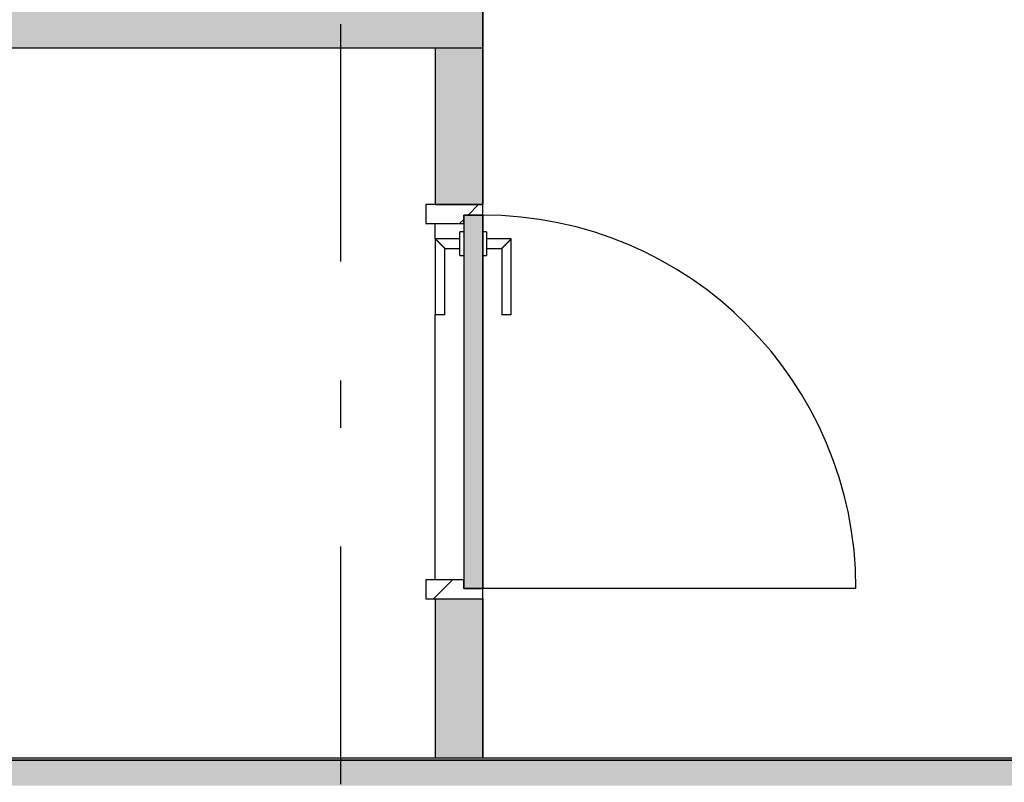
# Model space of a CAD drawing. Extents: x 2 to 87, y -108 to 11.
# Tile 147 of 256: x 32.45 to 34.53, y -47.4 to -45.8. Entities that reach past the tile are written whole.
import ezdxf

# ---------------------------------------------------------------- set-up
doc = ezdxf.new("R2010")
doc.units = 0
doc.header["$MEASUREMENT"] = 0
doc.linetypes.add('DASHDOT', pattern=[1, 0.5, -0.25, 0, -0.25])
for name, color, linetype in [('13', 7, 'CONTINUOUS'), ('16', 7, 'CONTINUOUS'), ('25', 7, 'CONTINUOUS'), ('30', 7, 'CONTINUOUS'), ('5', 7, 'CONTINUOUS'), ('6', 7, 'CONTINUOUS'), ('8', 7, 'CONTINUOUS')]:
    doc.layers.add(name, color=color, linetype=linetype)

# ---------------------------------------------------------------- blocks, each defined once
blk = doc.blocks.new('*N236')
at = {"layer": '8', "color": 62, "linetype": 'Continuous'}
for p, q in [((0.05, 0.745), (0.01, 0.745)), ((0.01, 0.745), (0.01, 0.1901)), ((0.05, 0.745), (0.05, -0.041)), ((0.01, 0.1901), (0.01, -0.041)), ((0.05, -0.041), (0.01, -0.041))]:
    blk.add_line(p, q, dxfattribs=at)
for points in [[(0.05, 0.745), (0.01, 0.745), (0.01, -0.041)], [(0.05, 0.745), (0.05, -0.041), (0.01, -0.041)], [(0.01, 0.745), (0.01, 0.745), (0.01, 0.1901)], [(0.05, 0.745), (0.05, 0.745), (0.05, -0.041)], [(0.01, 0.1901), (0.01, 0.1901), (0.01, -0.041)]]:
    blk.add_solid(points, dxfattribs=at)

msp = doc.modelspace()

# ---------------------------------------------------------------- linework, layer by layer
at = {"layer": '13', "color": 62, "linetype": 'Continuous'}
for p, q in [((31.9276, -47.3525), (33.3276, -47.3525)), ((33.4276, -47.3525), (37.7726, -47.3525))]:
    msp.add_line(p, q, dxfattribs=at)
at = {"layer": '16', "color": 62, "linetype": 'Continuous'}
msp.add_line((34.2136, -46.9955), (33.4276, -46.9955), dxfattribs=at)
msp.add_arc((33.4276, -46.9955), 0.786, 360, 90, dxfattribs=at)
at = {"layer": '25', "color": 62, "linetype": 'Continuous'}
for p, q in [((33.4276, -45.7575), (33.4276, -45.8575)), ((30.3276, -45.8575), (32.9684, -45.8575)), ((32.9684, -45.8575), (33.3276, -45.8575)), ((33.3276, -45.8575), (33.4276, -45.8575)), ((33.3276, -45.8575), (33.4276, -45.8575)), ((33.3276, -45.8575), (33.3276, -46.1875)), ((33.4276, -45.8575), (33.4276, -46.1875)), ((33.3276, -46.1875), (33.3876, -46.1875)), ((33.3876, -46.1875), (33.4276, -46.1875)), ((33.3276, -47.0175), (33.4276, -47.0175)), ((33.3276, -47.0175), (33.3276, -47.3525)), ((33.4276, -47.0175), (33.4276, -47.3525)), ((25.9276, -47.3575), (38.7026, -47.3575)), ((33.3276, -47.3525), (33.3876, -47.3525)), ((33.3876, -47.3525), (33.4276, -47.3525))]:
    msp.add_line(p, q, dxfattribs=at)
for points in [[(30.3276, -45.7575), (30.3276, -45.8575), (33.4276, -45.8575)], [(30.3276, -45.7575), (33.4276, -45.7575), (33.4276, -45.8575)], [(30.3276, -45.8575), (30.3276, -45.8575), (32.9684, -45.8575)], [(32.9684, -45.8575), (32.9684, -45.8575), (33.3276, -45.8575)], [(33.3276, -45.8575), (33.3276, -45.8575), (33.4276, -45.8575)], [(33.3276, -45.8575), (33.3276, -45.8575), (33.4276, -45.8575)], [(33.3276, -45.8575), (33.3276, -46.1875), (33.4276, -46.1875)], [(33.3276, -45.8575), (33.4276, -45.8575), (33.4276, -46.1875)], [(33.3276, -46.1875), (33.3276, -46.1875), (33.3876, -46.1875)], [(33.3876, -46.1875), (33.3876, -46.1875), (33.4276, -46.1875)], [(33.3276, -47.0175), (33.3276, -47.0175), (33.4276, -47.0175)], [(33.3276, -47.0175), (33.3276, -47.3525), (33.4276, -47.3525)], [(33.3276, -47.0175), (33.4276, -47.0175), (33.4276, -47.3525)], [(25.9276, -47.3575), (25.9276, -47.3575), (38.7026, -47.3575)], [(25.9276, -47.3575), (25.9276, -47.3797), (38.7026, -47.3797)], [(25.9276, -47.3575), (38.7026, -47.3575), (38.7026, -47.3797)], [(33.3276, -47.3525), (33.3276, -47.3525), (33.3876, -47.3525)], [(33.3876, -47.3525), (33.3876, -47.3525), (33.4276, -47.3525)], [(25.9276, -47.3797), (25.9276, -47.3917), (38.7026, -47.3917)], [(25.9276, -47.3797), (38.7026, -47.3797), (38.7026, -47.3917)], [(25.9276, -47.3917), (25.9276, -47.4005), (38.7026, -47.4005)], [(25.9276, -47.3917), (38.7026, -47.3917), (38.7026, -47.4005)], [(25.9276, -47.4005), (25.9276, -47.4006), (38.7026, -47.4006)], [(25.9276, -47.4005), (38.7026, -47.4005), (38.7026, -47.4006)], [(25.9276, -47.4006), (25.9276, -47.4037), (38.7026, -47.4037)], [(25.9276, -47.4006), (38.7026, -47.4006), (38.7026, -47.4037)], [(25.9276, -47.4037), (25.9276, -47.4112), (38.7026, -47.4112)], [(25.9276, -47.4037), (38.7026, -47.4037), (38.7026, -47.4112)]]:
    msp.add_solid(points, dxfattribs=at)
at = {"layer": '30', "color": 62, "linetype": 'Continuous'}
for p, q in [((33.3076, -46.1875), (33.3076, -46.2275)), ((33.4276, -46.1875), (33.3076, -46.1875)), ((33.4276, -46.2095), (33.4276, -46.1875)), ((33.3076, -46.2275), (33.3876, -46.2275)), ((33.3876, -46.2275), (33.3876, -46.2095)), ((33.3876, -46.2095), (33.4276, -46.2095)), ((33.3076, -46.9775), (33.3076, -47.0175)), ((33.3876, -46.9775), (33.3076, -46.9775)), ((33.3876, -46.9955), (33.3876, -46.9775)), ((33.4276, -46.9955), (33.3876, -46.9955)), ((33.4276, -47.0175), (33.4276, -46.9955)), ((33.3076, -47.0175), (33.4276, -47.0175))]:
    msp.add_line(p, q, dxfattribs=at)
at = {"layer": '5', "color": 7, "linetype": 'DASHDOT'}
msp.add_line((33.1276, -7.3075), (33.1276, -96.5075), dxfattribs=at)
at = {"layer": '6', "color": 62, "linetype": 'Continuous'}
for p, q in [((33.4276, -46.1875), (33.4276, -45.7575)), ((31.9276, -45.8575), (33.3276, -45.8575)), ((33.3276, -45.8575), (33.3276, -46.1875)), ((33.3276, -46.2595), (33.3276, -46.2275)), ((33.3276, -46.9775), (33.3276, -46.4195)), ((33.3276, -47.0175), (33.3276, -47.3525)), ((33.4276, -47.3525), (33.4276, -47.0175)), ((37.7776, -47.3575), (31.9276, -47.3575)), ((33.3276, -47.3525), (33.4276, -47.3525))]:
    msp.add_line(p, q, dxfattribs=at)
at = {"layer": '8', "color": 62, "linetype": 'Continuous'}
for p, q in [((33.3967, -46.2095), (33.4187, -46.1875)), ((33.3787, -46.2275), (33.3876, -46.2186)), ((33.4276, -46.2095), (33.3876, -46.2095)), ((33.3876, -46.2095), (33.3876, -46.9955)), ((33.4276, -46.9955), (33.4276, -46.2095)), ((33.3876, -46.2445), (33.3796, -46.2445)), ((33.3796, -46.2945), (33.3796, -46.2445)), ((33.4356, -46.2445), (33.4276, -46.2445)), ((33.4356, -46.2445), (33.4356, -46.2945)), ((33.3796, -46.2595), (33.3276, -46.2595)), ((33.3276, -46.2595), (33.3276, -46.4195)), ((33.4876, -46.2595), (33.4356, -46.2595)), ((33.4876, -46.4195), (33.4876, -46.2595)), ((33.3476, -46.2795), (33.3796, -46.2795)), ((33.3476, -46.4195), (33.3476, -46.2795)), ((33.4356, -46.2795), (33.4676, -46.2795)), ((33.4676, -46.2795), (33.4676, -46.4195)), ((33.3796, -46.2945), (33.3876, -46.2945)), ((33.4276, -46.2945), (33.4356, -46.2945)), ((33.3476, -46.4195), (33.3276, -46.4195)), ((33.4876, -46.4195), (33.4676, -46.4195)), ((33.324, -47.0175), (33.364, -46.9775)), ((33.3876, -46.9955), (33.4276, -46.9955))]:
    msp.add_line(p, q, dxfattribs=at)
for points in [[(33.3276, -46.2595), (33.3277, -46.2595), (33.3277, -46.2596), (33.3277, -46.2596), (33.3277, -46.2596), (33.3277, -46.2596), (33.3277, -46.2596), (33.3277, -46.2596), (33.3277, -46.2596), (33.3277, -46.2596), (33.3277, -46.2596), (33.3277, -46.2596), (33.3277, -46.2596), (33.3277, -46.2596), (33.3277, -46.2596), (33.3277, -46.2596), (33.3277, -46.2596), (33.3277, -46.2596), (33.3277, -46.2596), (33.3277, -46.2596), (33.3277, -46.2596), (33.3277, -46.2596), (33.3277, -46.2596), (33.3277, -46.2596), (33.3277, -46.2596), (33.3277, -46.2596), (33.3277, -46.2596), (33.3277, -46.2596), (33.3277, -46.2596), (33.3278, -46.2597), (33.3278, -46.2597), (33.3278, -46.2597), (33.3278, -46.2597), (33.3278, -46.2597), (33.3278, -46.2597), (33.3278, -46.2597), (33.3278, -46.2597), (33.3278, -46.2597), (33.3278, -46.2597), (33.3278, -46.2597), (33.3278, -46.2597), (33.3278, -46.2597), (33.3278, -46.2597), (33.3278, -46.2597), (33.3278, -46.2597), (33.3278, -46.2597), (33.3278, -46.2597), (33.3278, -46.2597), (33.3279, -46.2598), (33.3279, -46.2598), (33.3279, -46.2598), (33.3279, -46.2598), (33.3279, -46.2598), (33.3279, -46.2598), (33.3279, -46.2598), (33.3279, -46.2598), (33.3279, -46.2598), (33.3279, -46.2598), (33.3279, -46.2598), (33.3279, -46.2598), (33.3279, -46.2598), (33.3279, -46.2598), (33.3279, -46.2598), (33.328, -46.2599), (33.3281, -46.26), (33.3281, -46.26), (33.3281, -46.26), (33.3281, -46.26), (33.3281, -46.26), (33.3281, -46.26), (33.3281, -46.26), (33.3281, -46.26), (33.3281, -46.26), (33.3281, -46.26), (33.3281, -46.26), (33.3281, -46.26), (33.3282, -46.2601), (33.3282, -46.2601), (33.3282, -46.2601), (33.3282, -46.2601), (33.3282, -46.2601), (33.3282, -46.2601), (33.3282, -46.2601), (33.3282, -46.2601), (33.3282, -46.2601), (33.3282, -46.2601), (33.3283, -46.2602), (33.3283, -46.2602), (33.3283, -46.2602), (33.3283, -46.2602), (33.3283, -46.2602), (33.3283, -46.2602), (33.3283, -46.2602), (33.3283, -46.2602), (33.3283, -46.2602), (33.3283, -46.2602), (33.3284, -46.2603), (33.3284, -46.2603), (33.3284, -46.2603), (33.3284, -46.2603), (33.3284, -46.2603), (33.3284, -46.2603), (33.3284, -46.2603), (33.3284, -46.2603), (33.3284, -46.2603), (33.3284, -46.2603), (33.3285, -46.2604), (33.3285, -46.2604), (33.3285, -46.2604), (33.3285, -46.2604), (33.3285, -46.2604), (33.3285, -46.2604), (33.3285, -46.2604), (33.3285, -46.2604), (33.3286, -46.2605), (33.3286, -46.2605), (33.3286, -46.2605), (33.3286, -46.2605), (33.3286, -46.2605), (33.3286, -46.2605), (33.3286, -46.2605), (33.3286, -46.2605), (33.3286, -46.2605), (33.3287, -46.2606), (33.3287, -46.2606), (33.3287, -46.2606), (33.3287, -46.2606), (33.3287, -46.2606), (33.3287, -46.2606), (33.3287, -46.2606), (33.3287, -46.2606), (33.3288, -46.2607), (33.3288, -46.2607), (33.3288, -46.2607), (33.3288, -46.2607), (33.3288, -46.2607), (33.3288, -46.2607), (33.3288, -46.2607), (33.3288, -46.2607), (33.3289, -46.2608), (33.3289, -46.2608), (33.3289, -46.2608), (33.3289, -46.2608), (33.3289, -46.2608), (33.3289, -46.2608), (33.3289, -46.2608), (33.329, -46.2609), (33.329, -46.2609), (33.329, -46.2609), (33.329, -46.2609), (33.329, -46.2609), (33.329, -46.2609), (33.329, -46.2609), (33.3291, -46.261), (33.3292, -46.2611), (33.3292, -46.2611), (33.3292, -46.2611), (33.3292, -46.2611), (33.3292, -46.2611), (33.3292, -46.2611), (33.3292, -46.2611), (33.3293, -46.2612), (33.3293, -46.2612), (33.3293, -46.2612), (33.3293, -46.2612), (33.3293, -46.2612), (33.3293, -46.2612), (33.3293, -46.2612), (33.3294, -46.2613), (33.3294, -46.2613), (33.3294, -46.2613), (33.3294, -46.2613), (33.3294, -46.2613), (33.3294, -46.2613), (33.3295, -46.2614), (33.3295, -46.2614), (33.3295, -46.2614), (33.3295, -46.2614), (33.3295, -46.2614), (33.3295, -46.2614), (33.3296, -46.2615), (33.3296, -46.2615), (33.3296, -46.2615), (33.3296, -46.2615), (33.3296, -46.2615), (33.3296, -46.2615), (33.3297, -46.2616), (33.3297, -46.2616), (33.3297, -46.2616), (33.3297, -46.2616), (33.3297, -46.2616), (33.3297, -46.2616), (33.3298, -46.2617), (33.3298, -46.2617), (33.3298, -46.2617), (33.3298, -46.2617), (33.3298, -46.2617), (33.3298, -46.2617), (33.3299, -46.2618), (33.3299, -46.2618), (33.3299, -46.2618), (33.3299, -46.2618), (33.3299, -46.2618), (33.3299, -46.2618), (33.33, -46.2619), (33.33, -46.2619), (33.33, -46.2619), (33.33, -46.2619), (33.33, -46.2619), (33.3301, -46.262), (33.3301, -46.262), (33.3301, -46.262), (33.3301, -46.262), (33.3301, -46.262), (33.3301, -46.262), (33.3302, -46.2621), (33.3302, -46.2621), (33.3302, -46.2621), (33.3302, -46.2621), (33.3302, -46.2621), (33.3303, -46.2622), (33.3303, -46.2622), (33.3303, -46.2622), (33.3303, -46.2622), (33.3303, -46.2622), (33.3303, -46.2622), (33.3304, -46.2623), (33.3304, -46.2623), (33.3304, -46.2623), (33.3304, -46.2623), (33.3304, -46.2623), (33.3305, -46.2624), (33.3305, -46.2624), (33.3305, -46.2624), (33.3305, -46.2624), (33.3305, -46.2624), (33.3306, -46.2625), (33.3306, -46.2625), (33.3306, -46.2625), (33.3306, -46.2625), (33.3306, -46.2625), (33.3307, -46.2626), (33.3307, -46.2626), (33.3307, -46.2626), (33.3307, -46.2626), (33.3307, -46.2626), (33.3307, -46.2626), (33.3308, -46.2627), (33.3309, -46.2628), (33.3309, -46.2628), (33.3309, -46.2628), (33.3309, -46.2628), (33.331, -46.2629), (33.331, -46.2629), (33.331, -46.2629), (33.331, -46.2629), (33.331, -46.2629), (33.3311, -46.263), (33.3311, -46.263), (33.3311, -46.263), (33.3311, -46.263), (33.3311, -46.263), (33.3312, -46.2631), (33.3312, -46.2631), (33.3312, -46.2631), (33.3312, -46.2631), (33.3312, -46.2631), (33.3313, -46.2632), (33.3313, -46.2632), (33.3313, -46.2632), (33.3313, -46.2632), (33.3313, -46.2632), (33.3314, -46.2633), (33.3314, -46.2633), (33.3314, -46.2633), (33.3314, -46.2633), (33.3315, -46.2634), (33.3315, -46.2634), (33.3315, -46.2634), (33.3315, -46.2634), (33.3315, -46.2634), (33.3316, -46.2635), (33.3316, -46.2635), (33.3316, -46.2635), (33.3316, -46.2635), (33.3317, -46.2636), (33.3317, -46.2636), (33.3317, -46.2636), (33.3317, -46.2636), (33.3317, -46.2636), (33.3318, -46.2637), (33.3318, -46.2637), (33.3318, -46.2637), (33.3318, -46.2637), (33.3318, -46.2637), (33.3319, -46.2638), (33.3319, -46.2638), (33.3319, -46.2638), (33.3319, -46.2638), (33.332, -46.2639), (33.332, -46.2639), (33.332, -46.2639), (33.332, -46.2639), (33.3321, -46.264), (33.3321, -46.264), (33.3321, -46.264), (33.3321, -46.264), (33.3321, -46.264), (33.3322, -46.2641), (33.3322, -46.2641), (33.3322, -46.2641), (33.3322, -46.2641), (33.3323, -46.2642), (33.3323, -46.2642), (33.3323, -46.2642), (33.3323, -46.2642), (33.3324, -46.2643), (33.3324, -46.2643), (33.3324, -46.2643), (33.3324, -46.2643), (33.3324, -46.2643), (33.3325, -46.2644), (33.3325, -46.2644), (33.3325, -46.2644), (33.3325, -46.2644), (33.3326, -46.2645), (33.3326, -46.2645), (33.3326, -46.2645), (33.3326, -46.2645), (33.3327, -46.2646), (33.3327, -46.2646), (33.3327, -46.2646), (33.3327, -46.2646), (33.3327, -46.2647), (33.3328, -46.2647), (33.3328, -46.2647), (33.3328, -46.2647), (33.3328, -46.2647), (33.3329, -46.2648), (33.3329, -46.2648), (33.3329, -46.2648), (33.3329, -46.2648), (33.333, -46.2649), (33.3331, -46.265), (33.3331, -46.265), (33.3331, -46.265), (33.3331, -46.265), (33.3332, -46.2651), (33.3332, -46.2651), (33.3332, -46.2651), (33.3332, -46.2651), (33.3333, -46.2652), (33.3333, -46.2652), (33.3333, -46.2652), (33.3333, -46.2652), (33.3334, -46.2653), (33.3334, -46.2653), (33.3334, -46.2653), (33.3334, -46.2653), (33.3335, -46.2654), (33.3335, -46.2654), (33.3335, -46.2654), (33.3335, -46.2654), (33.3336, -46.2655), (33.3336, -46.2655), (33.3336, -46.2655), (33.3336, -46.2655), (33.3337, -46.2656), (33.3337, -46.2656), (33.3337, -46.2656), (33.3337, -46.2656), (33.3338, -46.2657), (33.3338, -46.2657), (33.3338, -46.2657), (33.3338, -46.2657), (33.3339, -46.2658), (33.3339, -46.2658), (33.3339, -46.2658), (33.3339, -46.2658), (33.334, -46.2659), (33.334, -46.2659), (33.334, -46.2659), (33.334, -46.2659), (33.3341, -46.266), (33.3341, -46.266), (33.3341, -46.266), (33.3341, -46.266), (33.3342, -46.2661), (33.3342, -46.2661), (33.3342, -46.2661), (33.3342, -46.2661), (33.3343, -46.2662), (33.3343, -46.2662), (33.3343, -46.2662), (33.3343, -46.2662), (33.3344, -46.2663), (33.3344, -46.2663), (33.3344, -46.2663), (33.3345, -46.2663), (33.3345, -46.2664), (33.3345, -46.2664), (33.3345, -46.2664), (33.3346, -46.2665), (33.3346, -46.2665), (33.3346, -46.2665), (33.3346, -46.2665), (33.3347, -46.2666), (33.3347, -46.2666), (33.3347, -46.2666), (33.3347, -46.2666), (33.3348, -46.2667), (33.3348, -46.2667), (33.3348, -46.2667), (33.3348, -46.2667), (33.3349, -46.2668), (33.3349, -46.2668), (33.3349, -46.2668), (33.3349, -46.2668), (33.335, -46.2669), (33.335, -46.2669), (33.335, -46.2669), (33.335, -46.2669), (33.3351, -46.267), (33.3351, -46.267), (33.3351, -46.267), (33.3352, -46.2671), (33.3352, -46.2671), (33.3352, -46.2671), (33.3352, -46.2671), (33.3353, -46.2672), (33.3353, -46.2672), (33.3353, -46.2672), (33.3353, -46.2672), (33.3354, -46.2673), (33.3354, -46.2673), (33.3354, -46.2673), (33.3354, -46.2673), (33.3355, -46.2674), (33.3355, -46.2674), (33.3355, -46.2674), (33.3356, -46.2675), (33.3357, -46.2676), (33.3357, -46.2676), (33.3357, -46.2676), (33.3357, -46.2676), (33.3358, -46.2677), (33.3358, -46.2677), (33.3358, -46.2677), (33.3358, -46.2677), (33.3359, -46.2678), (33.3359, -46.2678), (33.3359, -46.2678), (33.336, -46.2679), (33.336, -46.2679), (33.336, -46.2679), (33.336, -46.2679), (33.3361, -46.268), (33.3361, -46.268), (33.3361, -46.268), (33.3361, -46.268), (33.3362, -46.2681), (33.3362, -46.2681), (33.3362, -46.2681), (33.3363, -46.2682), (33.3363, -46.2682), (33.3363, -46.2682), (33.3363, -46.2682), (33.3364, -46.2683), (33.3364, -46.2683), (33.3364, -46.2683), (33.3364, -46.2683), (33.3365, -46.2684), (33.3365, -46.2684), (33.3365, -46.2684), (33.3366, -46.2685), (33.3366, -46.2685), (33.3366, -46.2685), (33.3366, -46.2685), (33.3367, -46.2686), (33.3367, -46.2686), (33.3367, -46.2686), (33.3367, -46.2686), (33.3368, -46.2687), (33.3368, -46.2687), (33.3368, -46.2687), (33.3369, -46.2688), (33.3369, -46.2688), (33.3369, -46.2688), (33.3369, -46.2688), (33.337, -46.2689), (33.337, -46.2689), (33.337, -46.2689), (33.337, -46.2689), (33.3371, -46.269), (33.3371, -46.269), (33.3371, -46.269), (33.3372, -46.2691), (33.3372, -46.2691), (33.3372, -46.2691), (33.3372, -46.2691), (33.3373, -46.2692), (33.3373, -46.2692), (33.3373, -46.2692), (33.3373, -46.2692), (33.3374, -46.2693), (33.3374, -46.2693), (33.3374, -46.2693), (33.3375, -46.2694), (33.3375, -46.2694), (33.3375, -46.2694), (33.3375, -46.2694), (33.3376, -46.2695), (33.3376, -46.2695), (33.3376, -46.2695), (33.3376, -46.2695), (33.3377, -46.2696), (33.3377, -46.2696), (33.3377, -46.2696), (33.3377, -46.2697), (33.3378, -46.2697), (33.3378, -46.2697), (33.3378, -46.2697), (33.3379, -46.2698), (33.3379, -46.2698), (33.3379, -46.2698), (33.3379, -46.2698), (33.338, -46.2699), (33.338, -46.2699), (33.338, -46.2699), (33.338, -46.27), (33.3381, -46.27), (33.3381, -46.27), (33.3381, -46.27), (33.3382, -46.2701), (33.3382, -46.2701), (33.3382, -46.2701), (33.3382, -46.2701), (33.3383, -46.2702), (33.3383, -46.2703), (33.3384, -46.2703), (33.3384, -46.2703), (33.3384, -46.2703), (33.3385, -46.2704), (33.3385, -46.2704), (33.3385, -46.2704), (33.3385, -46.2704), (33.3386, -46.2705), (33.3386, -46.2705), (33.3386, -46.2705), (33.3386, -46.2705), (33.3387, -46.2706), (33.3387, -46.2706), (33.3387, -46.2706), (33.3388, -46.2707), (33.3388, -46.2707), (33.3388, -46.2707), (33.3388, -46.2707), (33.3389, -46.2708), (33.3389, -46.2708), (33.3389, -46.2708), (33.3389, -46.2708), (33.339, -46.2709), (33.339, -46.2709), (33.339, -46.2709), (33.3391, -46.271), (33.3391, -46.271), (33.3391, -46.271), (33.3391, -46.271), (33.3392, -46.2711), (33.3392, -46.2711), (33.3392, -46.2711), (33.3392, -46.2711), (33.3393, -46.2712), (33.3393, -46.2712), (33.3393, -46.2712), (33.3394, -46.2713), (33.3394, -46.2713), (33.3394, -46.2713), (33.3394, -46.2713), (33.3395, -46.2714), (33.3395, -46.2714), (33.3395, -46.2714), (33.3395, -46.2714), (33.3396, -46.2715), (33.3396, -46.2715), (33.3396, -46.2715), (33.3396, -46.2715), (33.3397, -46.2716), (33.3397, -46.2716), (33.3397, -46.2716), (33.3398, -46.2717), (33.3398, -46.2717), (33.3398, -46.2717), (33.3398, -46.2717), (33.3399, -46.2718), (33.3399, -46.2718), (33.3399, -46.2718), (33.3399, -46.2718), (33.34, -46.2719), (33.34, -46.2719), (33.34, -46.2719), (33.34, -46.2719), (33.3401, -46.272), (33.3401, -46.272), (33.3401, -46.272), (33.3402, -46.2721), (33.3402, -46.2721), (33.3402, -46.2721), (33.3402, -46.2721), (33.3403, -46.2722), (33.3403, -46.2722), (33.3403, -46.2722), (33.3403, -46.2722), (33.3404, -46.2723), (33.3404, -46.2723), (33.3404, -46.2723), (33.3404, -46.2723), (33.3405, -46.2724), (33.3405, -46.2724), (33.3405, -46.2724), (33.3405, -46.2724), (33.3406, -46.2725), (33.3406, -46.2725), (33.3406, -46.2725), (33.3406, -46.2725), (33.3407, -46.2726), (33.3407, -46.2726), (33.3407, -46.2726), (33.3407, -46.2727), (33.3408, -46.2727), (33.3408, -46.2727), (33.3408, -46.2727), (33.3409, -46.2728), (33.341, -46.2729), (33.341, -46.2729), (33.341, -46.2729), (33.341, -46.2729), (33.3411, -46.273), (33.3411, -46.273), (33.3411, -46.273), (33.3411, -46.273), (33.3412, -46.2731), (33.3412, -46.2731), (33.3412, -46.2731), (33.3412, -46.2731), (33.3413, -46.2732), (33.3413, -46.2732), (33.3413, -46.2732), (33.3413, -46.2732), (33.3414, -46.2733), (33.3414, -46.2733), (33.3414, -46.2733), (33.3414, -46.2733), (33.3415, -46.2734), (33.3415, -46.2734), (33.3415, -46.2734), (33.3415, -46.2734), (33.3416, -46.2735), (33.3416, -46.2735), (33.3416, -46.2735), (33.3416, -46.2735), (33.3417, -46.2736), (33.3417, -46.2736), (33.3417, -46.2736), (33.3417, -46.2736), (33.3418, -46.2737), (33.3418, -46.2737), (33.3418, -46.2737), (33.3418, -46.2737), (33.3419, -46.2738), (33.3419, -46.2738), (33.3419, -46.2738), (33.3419, -46.2738), (33.342, -46.2739), (33.342, -46.2739), (33.342, -46.2739), (33.342, -46.2739), (33.3421, -46.274), (33.3421, -46.274), (33.3421, -46.274), (33.3421, -46.274), (33.3422, -46.2741), (33.3422, -46.2741), (33.3422, -46.2741), (33.3422, -46.2741), (33.3423, -46.2742), (33.3423, -46.2742), (33.3423, -46.2742), (33.3423, -46.2742), (33.3424, -46.2743), (33.3424, -46.2743), (33.3424, -46.2743), (33.3424, -46.2743), (33.3425, -46.2744), (33.3425, -46.2744), (33.3425, -46.2744), (33.3425, -46.2744), (33.3425, -46.2744), (33.3426, -46.2745), (33.3426, -46.2745), (33.3426, -46.2745), (33.3426, -46.2745), (33.3427, -46.2746), (33.3427, -46.2746), (33.3427, -46.2746), (33.3427, -46.2746), (33.3428, -46.2747), (33.3428, -46.2747), (33.3428, -46.2747), (33.3428, -46.2747), (33.3428, -46.2748), (33.3429, -46.2748), (33.3429, -46.2748), (33.3429, -46.2748), (33.3429, -46.2748), (33.343, -46.2749), (33.343, -46.2749), (33.343, -46.2749), (33.343, -46.2749), (33.3431, -46.275), (33.3431, -46.275), (33.3431, -46.275), (33.3431, -46.275), (33.3431, -46.275), (33.3432, -46.2751), (33.3432, -46.2751), (33.3432, -46.2751), (33.3432, -46.2751), (33.3433, -46.2752), (33.3433, -46.2752), (33.3433, -46.2752), (33.3433, -46.2752), (33.3433, -46.2753), (33.3434, -46.2753), (33.3434, -46.2753), (33.3434, -46.2753), (33.3434, -46.2753), (33.3435, -46.2754), (33.3435, -46.2754), (33.3435, -46.2754), (33.3435, -46.2754), (33.3435, -46.2755), (33.3436, -46.2755), (33.3436, -46.2755), (33.3436, -46.2755), (33.3436, -46.2755), (33.3437, -46.2756), (33.3437, -46.2756), (33.3437, -46.2756), (33.3437, -46.2756), (33.3437, -46.2756), (33.3438, -46.2757), (33.3438, -46.2757), (33.3438, -46.2757), (33.3438, -46.2757), (33.3439, -46.2758), (33.3439, -46.2758), (33.3439, -46.2758), (33.3439, -46.2758), (33.3439, -46.2758), (33.344, -46.2759), (33.344, -46.2759), (33.344, -46.2759), (33.344, -46.2759), (33.344, -46.2759), (33.3441, -46.276), (33.3441, -46.276), (33.3441, -46.276), (33.3441, -46.276), (33.3441, -46.276), (33.3442, -46.2761), (33.3442, -46.2761), (33.3442, -46.2761), (33.3442, -46.2761), (33.3443, -46.2761), (33.3443, -46.2762), (33.3443, -46.2762), (33.3443, -46.2762), (33.3443, -46.2762), (33.3444, -46.2763), (33.3444, -46.2763), (33.3444, -46.2763), (33.3444, -46.2763), (33.3444, -46.2763), (33.3445, -46.2764), (33.3445, -46.2764), (33.3445, -46.2764), (33.3445, -46.2764), (33.3445, -46.2764), (33.3445, -46.2764), (33.3446, -46.2765), (33.3446, -46.2765), (33.3446, -46.2765), (33.3446, -46.2765), (33.3446, -46.2765), (33.3447, -46.2766), (33.3447, -46.2766), (33.3447, -46.2766), (33.3447, -46.2766), (33.3447, -46.2766), (33.3448, -46.2767), (33.3448, -46.2767), (33.3448, -46.2767), (33.3448, -46.2767), (33.3448, -46.2767), (33.3449, -46.2768), (33.3449, -46.2768), (33.3449, -46.2768), (33.3449, -46.2768), (33.3449, -46.2768), (33.3449, -46.2769), (33.345, -46.2769), (33.345, -46.2769), (33.345, -46.2769), (33.345, -46.2769), (33.345, -46.2769), (33.3451, -46.277), (33.3451, -46.277), (33.3451, -46.277), (33.3451, -46.277), (33.3451, -46.277), (33.3451, -46.2771), (33.3452, -46.2771), (33.3452, -46.2771), (33.3452, -46.2771), (33.3452, -46.2771), (33.3452, -46.2771), (33.3453, -46.2772), (33.3454, -46.2773), (33.3454, -46.2773), (33.3454, -46.2773), (33.3454, -46.2773), (33.3454, -46.2773), (33.3454, -46.2773), (33.3455, -46.2774), (33.3455, -46.2774), (33.3455, -46.2774), (33.3455, -46.2774), (33.3455, -46.2774), (33.3455, -46.2774), (33.3456, -46.2775), (33.3456, -46.2775), (33.3456, -46.2775), (33.3456, -46.2775), (33.3456, -46.2775), (33.3456, -46.2775), (33.3457, -46.2776), (33.3457, -46.2776), (33.3457, -46.2776), (33.3457, -46.2776), (33.3457, -46.2776), (33.3457, -46.2776), (33.3458, -46.2777), (33.3458, -46.2777), (33.3458, -46.2777), (33.3458, -46.2777), (33.3458, -46.2777), (33.3458, -46.2777), (33.3459, -46.2778), (33.3459, -46.2778), (33.3459, -46.2778), (33.3459, -46.2778), (33.3459, -46.2778), (33.3459, -46.2778), (33.3459, -46.2778), (33.346, -46.2779), (33.346, -46.2779), (33.346, -46.2779), (33.346, -46.2779), (33.346, -46.2779), (33.346, -46.2779), (33.346, -46.2779), (33.3461, -46.278), (33.3461, -46.278), (33.3461, -46.278), (33.3461, -46.278), (33.3461, -46.278), (33.3461, -46.278), (33.3461, -46.278), (33.3462, -46.2781), (33.3462, -46.2781), (33.3462, -46.2781), (33.3462, -46.2781), (33.3462, -46.2781), (33.3462, -46.2781), (33.3462, -46.2781), (33.3463, -46.2782), (33.3463, -46.2782), (33.3463, -46.2782), (33.3463, -46.2782), (33.3463, -46.2782), (33.3463, -46.2782), (33.3463, -46.2782), (33.3464, -46.2783), (33.3464, -46.2783), (33.3464, -46.2783), (33.3464, -46.2783), (33.3464, -46.2783), (33.3464, -46.2783), (33.3464, -46.2783), (33.3464, -46.2783), (33.3465, -46.2784), (33.3465, -46.2784), (33.3465, -46.2784), (33.3465, -46.2784), (33.3465, -46.2784), (33.3465, -46.2784), (33.3465, -46.2784), (33.3465, -46.2784), (33.3466, -46.2785), (33.3466, -46.2785), (33.3466, -46.2785), (33.3466, -46.2785), (33.3466, -46.2785), (33.3466, -46.2785), (33.3466, -46.2785), (33.3466, -46.2785), (33.3466, -46.2786), (33.3467, -46.2786), (33.3467, -46.2786), (33.3467, -46.2786), (33.3467, -46.2786), (33.3467, -46.2786), (33.3467, -46.2786), (33.3467, -46.2786), (33.3467, -46.2786), (33.3468, -46.2787), (33.3469, -46.2788), (33.3469, -46.2788), (33.3469, -46.2788), (33.3469, -46.2788), (33.3469, -46.2788), (33.3469, -46.2788), (33.3469, -46.2788), (33.3469, -46.2788), (33.3469, -46.2788), (33.3469, -46.2788), (33.347, -46.2789), (33.347, -46.2789), (33.347, -46.2789), (33.347, -46.2789), (33.347, -46.2789), (33.347, -46.2789), (33.347, -46.2789), (33.347, -46.2789), (33.347, -46.2789), (33.347, -46.2789), (33.3471, -46.279), (33.3471, -46.279), (33.3471, -46.279), (33.3471, -46.279), (33.3471, -46.279), (33.3471, -46.279), (33.3471, -46.279), (33.3471, -46.279), (33.3471, -46.279), (33.3471, -46.279), (33.3471, -46.279), (33.3471, -46.279), (33.3472, -46.2791), (33.3472, -46.2791), (33.3472, -46.2791), (33.3472, -46.2791), (33.3472, -46.2791), (33.3472, -46.2791), (33.3472, -46.2791), (33.3472, -46.2791), (33.3472, -46.2791), (33.3472, -46.2791), (33.3472, -46.2791), (33.3472, -46.2791), (33.3472, -46.2791), (33.3473, -46.2792), (33.3473, -46.2792), (33.3473, -46.2792), (33.3473, -46.2792), (33.3473, -46.2792), (33.3473, -46.2792), (33.3473, -46.2792), (33.3473, -46.2792), (33.3473, -46.2792), (33.3473, -46.2792), (33.3473, -46.2792), (33.3473, -46.2792), (33.3473, -46.2792), (33.3473, -46.2792), (33.3473, -46.2792), (33.3474, -46.2793), (33.3474, -46.2793), (33.3474, -46.2793), (33.3474, -46.2793), (33.3474, -46.2793), (33.3474, -46.2793), (33.3474, -46.2793), (33.3474, -46.2793), (33.3474, -46.2793), (33.3474, -46.2793), (33.3474, -46.2793), (33.3474, -46.2793), (33.3474, -46.2793), (33.3474, -46.2793), (33.3474, -46.2793), (33.3474, -46.2793), (33.3474, -46.2793), (33.3474, -46.2793), (33.3474, -46.2793), (33.3475, -46.2794), (33.3475, -46.2795), (33.3476, -46.2795)], [(33.4676, -46.2795), (33.4677, -46.2795), (33.4677, -46.2794), (33.4677, -46.2794), (33.4677, -46.2794), (33.4677, -46.2794), (33.4677, -46.2794), (33.4677, -46.2794), (33.4677, -46.2794), (33.4677, -46.2794), (33.4677, -46.2794), (33.4677, -46.2794), (33.4677, -46.2794), (33.4677, -46.2794), (33.4677, -46.2794), (33.4677, -46.2794), (33.4677, -46.2794), (33.4677, -46.2794), (33.4677, -46.2794), (33.4677, -46.2794), (33.4677, -46.2794), (33.4677, -46.2794), (33.4677, -46.2794), (33.4677, -46.2794), (33.4677, -46.2794), (33.4677, -46.2794), (33.4677, -46.2794), (33.4677, -46.2794), (33.4677, -46.2794), (33.4678, -46.2793), (33.4678, -46.2793), (33.4678, -46.2793), (33.4678, -46.2793), (33.4678, -46.2793), (33.4678, -46.2793), (33.4678, -46.2793), (33.4678, -46.2793), (33.4678, -46.2793), (33.4678, -46.2793), (33.4678, -46.2793), (33.4678, -46.2793), (33.4678, -46.2793), (33.4678, -46.2793), (33.4678, -46.2793), (33.4678, -46.2793), (33.4678, -46.2793), (33.4678, -46.2793), (33.4678, -46.2793), (33.4679, -46.2792), (33.4679, -46.2792), (33.4679, -46.2792), (33.4679, -46.2792), (33.4679, -46.2792), (33.4679, -46.2792), (33.4679, -46.2792), (33.4679, -46.2792), (33.4679, -46.2792), (33.4679, -46.2792), (33.4679, -46.2792), (33.4679, -46.2792), (33.4679, -46.2792), (33.4679, -46.2792), (33.4679, -46.2792), (33.468, -46.2791), (33.4681, -46.279), (33.4681, -46.279), (33.4681, -46.279), (33.4681, -46.279), (33.4681, -46.279), (33.4681, -46.279), (33.4681, -46.279), (33.4681, -46.279), (33.4681, -46.279), (33.4681, -46.279), (33.4681, -46.279), (33.4681, -46.279), (33.4682, -46.2789), (33.4682, -46.2789), (33.4682, -46.2789), (33.4682, -46.2789), (33.4682, -46.2789), (33.4682, -46.2789), (33.4682, -46.2789), (33.4682, -46.2789), (33.4682, -46.2789), (33.4682, -46.2789), (33.4683, -46.2788), (33.4683, -46.2788), (33.4683, -46.2788), (33.4683, -46.2788), (33.4683, -46.2788), (33.4683, -46.2788), (33.4683, -46.2788), (33.4683, -46.2788), (33.4683, -46.2788), (33.4683, -46.2788), (33.4684, -46.2787), (33.4684, -46.2787), (33.4684, -46.2787), (33.4684, -46.2787), (33.4684, -46.2787), (33.4684, -46.2787), (33.4684, -46.2787), (33.4684, -46.2787), (33.4684, -46.2787), (33.4684, -46.2787), (33.4685, -46.2786), (33.4685, -46.2786), (33.4685, -46.2786), (33.4685, -46.2786), (33.4685, -46.2786), (33.4685, -46.2786), (33.4685, -46.2786), (33.4685, -46.2786), (33.4686, -46.2786), (33.4686, -46.2785), (33.4686, -46.2785), (33.4686, -46.2785), (33.4686, -46.2785), (33.4686, -46.2785), (33.4686, -46.2785), (33.4686, -46.2785), (33.4686, -46.2785), (33.4687, -46.2784), (33.4687, -46.2784), (33.4687, -46.2784), (33.4687, -46.2784), (33.4687, -46.2784), (33.4687, -46.2784), (33.4687, -46.2784), (33.4687, -46.2784), (33.4688, -46.2783), (33.4688, -46.2783), (33.4688, -46.2783), (33.4688, -46.2783), (33.4688, -46.2783), (33.4688, -46.2783), (33.4688, -46.2783), (33.4688, -46.2783), (33.4689, -46.2782), (33.4689, -46.2782), (33.4689, -46.2782), (33.4689, -46.2782), (33.4689, -46.2782), (33.4689, -46.2782), (33.4689, -46.2782), (33.469, -46.2781), (33.469, -46.2781), (33.469, -46.2781), (33.469, -46.2781), (33.469, -46.2781), (33.469, -46.2781), (33.469, -46.2781), (33.4691, -46.278), (33.4692, -46.2779), (33.4692, -46.2779), (33.4692, -46.2779), (33.4692, -46.2779), (33.4692, -46.2779), (33.4692, -46.2779), (33.4692, -46.2779), (33.4693, -46.2778), (33.4693, -46.2778), (33.4693, -46.2778), (33.4693, -46.2778), (33.4693, -46.2778), (33.4693, -46.2778), (33.4693, -46.2778), (33.4694, -46.2777), (33.4694, -46.2777), (33.4694, -46.2777), (33.4694, -46.2777), (33.4694, -46.2777), (33.4694, -46.2777), (33.4695, -46.2776), (33.4695, -46.2776), (33.4695, -46.2776), (33.4695, -46.2776), (33.4695, -46.2776), (33.4695, -46.2776), (33.4696, -46.2775), (33.4696, -46.2775), (33.4696, -46.2775), (33.4696, -46.2775), (33.4696, -46.2775), (33.4696, -46.2775), (33.4697, -46.2774), (33.4697, -46.2774), (33.4697, -46.2774), (33.4697, -46.2774), (33.4697, -46.2774), (33.4697, -46.2774), (33.4698, -46.2773), (33.4698, -46.2773), (33.4698, -46.2773), (33.4698, -46.2773), (33.4698, -46.2773), (33.4698, -46.2773), (33.4699, -46.2772), (33.4699, -46.2772), (33.4699, -46.2772), (33.4699, -46.2772), (33.4699, -46.2772), (33.4699, -46.2772), (33.47, -46.2771), (33.47, -46.2771), (33.47, -46.2771), (33.47, -46.2771), (33.47, -46.2771), (33.4701, -46.2771), (33.4701, -46.277), (33.4701, -46.277), (33.4701, -46.277), (33.4701, -46.277), (33.4701, -46.277), (33.4702, -46.2769), (33.4702, -46.2769), (33.4702, -46.2769), (33.4702, -46.2769), (33.4702, -46.2769), (33.4703, -46.2769), (33.4703, -46.2768), (33.4703, -46.2768), (33.4703, -46.2768), (33.4703, -46.2768), (33.4703, -46.2768), (33.4704, -46.2767), (33.4704, -46.2767), (33.4704, -46.2767), (33.4704, -46.2767), (33.4704, -46.2767), (33.4705, -46.2766), (33.4705, -46.2766), (33.4705, -46.2766), (33.4705, -46.2766), (33.4705, -46.2766), (33.4706, -46.2765), (33.4706, -46.2765), (33.4706, -46.2765), (33.4706, -46.2765), (33.4706, -46.2765), (33.4707, -46.2764), (33.4707, -46.2764), (33.4707, -46.2764), (33.4707, -46.2764), (33.4707, -46.2764), (33.4707, -46.2764), (33.4708, -46.2763), (33.4709, -46.2762), (33.4709, -46.2762), (33.4709, -46.2762), (33.4709, -46.2762), (33.471, -46.2761), (33.471, -46.2761), (33.471, -46.2761), (33.471, -46.2761), (33.471, -46.2761), (33.4711, -46.276), (33.4711, -46.276), (33.4711, -46.276), (33.4711, -46.276), (33.4711, -46.276), (33.4712, -46.2759), (33.4712, -46.2759), (33.4712, -46.2759), (33.4712, -46.2759), (33.4712, -46.2759), (33.4713, -46.2758), (33.4713, -46.2758), (33.4713, -46.2758), (33.4713, -46.2758), (33.4713, -46.2758), (33.4714, -46.2757), (33.4714, -46.2757), (33.4714, -46.2757), (33.4714, -46.2757), (33.4715, -46.2756), (33.4715, -46.2756), (33.4715, -46.2756), (33.4715, -46.2756), (33.4715, -46.2756), (33.4716, -46.2755), (33.4716, -46.2755), (33.4716, -46.2755), (33.4716, -46.2755), (33.4717, -46.2755), (33.4717, -46.2754), (33.4717, -46.2754), (33.4717, -46.2754), (33.4717, -46.2754), (33.4718, -46.2753), (33.4718, -46.2753), (33.4718, -46.2753), (33.4718, -46.2753), (33.4718, -46.2753), (33.4719, -46.2752), (33.4719, -46.2752), (33.4719, -46.2752), (33.4719, -46.2752), (33.472, -46.2751), (33.472, -46.2751), (33.472, -46.2751), (33.472, -46.2751), (33.4721, -46.275), (33.4721, -46.275), (33.4721, -46.275), (33.4721, -46.275), (33.4721, -46.275), (33.4722, -46.2749), (33.4722, -46.2749), (33.4722, -46.2749), (33.4722, -46.2749), (33.4723, -46.2748), (33.4723, -46.2748), (33.4723, -46.2748), (33.4723, -46.2748), (33.4724, -46.2748), (33.4724, -46.2747), (33.4724, -46.2747), (33.4724, -46.2747), (33.4724, -46.2747), (33.4725, -46.2746), (33.4725, -46.2746), (33.4725, -46.2746), (33.4725, -46.2746), (33.4726, -46.2745), (33.4726, -46.2745), (33.4726, -46.2745), (33.4726, -46.2745), (33.4727, -46.2744), (33.4727, -46.2744), (33.4727, -46.2744), (33.4727, -46.2744), (33.4727, -46.2744), (33.4728, -46.2743), (33.4728, -46.2743), (33.4728, -46.2743), (33.4728, -46.2743), (33.4729, -46.2742), (33.4729, -46.2742), (33.4729, -46.2742), (33.4729, -46.2742), (33.473, -46.2741), (33.4731, -46.274), (33.4731, -46.274), (33.4731, -46.274), (33.4731, -46.274), (33.4732, -46.2739), (33.4732, -46.2739), (33.4732, -46.2739), (33.4732, -46.2739), (33.4733, -46.2738), (33.4733, -46.2738), (33.4733, -46.2738), (33.4733, -46.2738), (33.4734, -46.2737), (33.4734, -46.2737), (33.4734, -46.2737), (33.4734, -46.2737), (33.4735, -46.2736), (33.4735, -46.2736), (33.4735, -46.2736), (33.4735, -46.2736), (33.4736, -46.2735), (33.4736, -46.2735), (33.4736, -46.2735), (33.4736, -46.2735), (33.4737, -46.2734), (33.4737, -46.2734), (33.4737, -46.2734), (33.4737, -46.2734), (33.4738, -46.2733), (33.4738, -46.2733), (33.4738, -46.2733), (33.4738, -46.2733), (33.4739, -46.2732), (33.4739, -46.2732), (33.4739, -46.2732), (33.4739, -46.2732), (33.474, -46.2731), (33.474, -46.2731), (33.474, -46.2731), (33.474, -46.2731), (33.4741, -46.273), (33.4741, -46.273), (33.4741, -46.273), (33.4741, -46.273), (33.4742, -46.2729), (33.4742, -46.2729), (33.4742, -46.2729), (33.4742, -46.2729), (33.4743, -46.2728), (33.4743, -46.2728), (33.4743, -46.2728), (33.4743, -46.2728), (33.4744, -46.2727), (33.4744, -46.2727), (33.4744, -46.2727), (33.4745, -46.2727), (33.4745, -46.2726), (33.4745, -46.2726), (33.4745, -46.2726), (33.4746, -46.2725), (33.4746, -46.2725), (33.4746, -46.2725), (33.4746, -46.2725), (33.4747, -46.2724), (33.4747, -46.2724), (33.4747, -46.2724), (33.4747, -46.2724), (33.4748, -46.2723), (33.4748, -46.2723), (33.4748, -46.2723), (33.4748, -46.2723), (33.4749, -46.2722), (33.4749, -46.2722), (33.4749, -46.2722), (33.4749, -46.2722), (33.475, -46.2721), (33.475, -46.2721), (33.475, -46.2721), (33.475, -46.2721), (33.4751, -46.272), (33.4751, -46.272), (33.4751, -46.272), (33.4752, -46.2719), (33.4752, -46.2719), (33.4752, -46.2719), (33.4752, -46.2719), (33.4753, -46.2718), (33.4753, -46.2718), (33.4753, -46.2718), (33.4753, -46.2718), (33.4754, -46.2717), (33.4754, -46.2717), (33.4754, -46.2717), (33.4754, -46.2717), (33.4755, -46.2716), (33.4755, -46.2716), (33.4755, -46.2716), (33.4756, -46.2715), (33.4757, -46.2714), (33.4757, -46.2714), (33.4757, -46.2714), (33.4757, -46.2714), (33.4758, -46.2713), (33.4758, -46.2713), (33.4758, -46.2713), (33.4758, -46.2713), (33.4759, -46.2712), (33.4759, -46.2712), (33.4759, -46.2712), (33.476, -46.2711), (33.476, -46.2711), (33.476, -46.2711), (33.476, -46.2711), (33.4761, -46.271), (33.4761, -46.271), (33.4761, -46.271), (33.4761, -46.271), (33.4762, -46.2709), (33.4762, -46.2709), (33.4762, -46.2709), (33.4763, -46.2708), (33.4763, -46.2708), (33.4763, -46.2708), (33.4763, -46.2708), (33.4764, -46.2707), (33.4764, -46.2707), (33.4764, -46.2707), (33.4764, -46.2707), (33.4765, -46.2706), (33.4765, -46.2706), (33.4765, -46.2706), (33.4766, -46.2705), (33.4766, -46.2705), (33.4766, -46.2705), (33.4766, -46.2705), (33.4767, -46.2704), (33.4767, -46.2704), (33.4767, -46.2704), (33.4767, -46.2704), (33.4768, -46.2703), (33.4768, -46.2703), (33.4768, -46.2703), (33.4769, -46.2703), (33.4769, -46.2702), (33.4769, -46.2702), (33.4769, -46.2702), (33.477, -46.2701), (33.477, -46.2701), (33.477, -46.2701), (33.477, -46.2701), (33.4771, -46.27), (33.4771, -46.27), (33.4771, -46.27), (33.4772, -46.27), (33.4772, -46.2699), (33.4772, -46.2699), (33.4772, -46.2699), (33.4773, -46.2698), (33.4773, -46.2698), (33.4773, -46.2698), (33.4773, -46.2698), (33.4774, -46.2697), (33.4774, -46.2697), (33.4774, -46.2697), (33.4775, -46.2697), (33.4775, -46.2696), (33.4775, -46.2696), (33.4775, -46.2696), (33.4776, -46.2695), (33.4776, -46.2695), (33.4776, -46.2695), (33.4776, -46.2695), (33.4777, -46.2694), (33.4777, -46.2694), (33.4777, -46.2694), (33.4777, -46.2694), (33.4778, -46.2693), (33.4778, -46.2693), (33.4778, -46.2693), (33.4779, -46.2692), (33.4779, -46.2692), (33.4779, -46.2692), (33.4779, -46.2692), (33.478, -46.2691), (33.478, -46.2691), (33.478, -46.2691), (33.478, -46.2691), (33.4781, -46.269), (33.4781, -46.269), (33.4781, -46.269), (33.4782, -46.2689), (33.4782, -46.2689), (33.4782, -46.2689), (33.4782, -46.2689), (33.4783, -46.2688), (33.4784, -46.2687), (33.4784, -46.2687), (33.4784, -46.2687), (33.4785, -46.2686), (33.4785, -46.2686), (33.4785, -46.2686), (33.4785, -46.2686), (33.4786, -46.2685), (33.4786, -46.2685), (33.4786, -46.2685), (33.4786, -46.2685), (33.4787, -46.2684), (33.4787, -46.2684), (33.4787, -46.2684), (33.4788, -46.2683), (33.4788, -46.2683), (33.4788, -46.2683), (33.4788, -46.2683), (33.4789, -46.2682), (33.4789, -46.2682), (33.4789, -46.2682), (33.4789, -46.2682), (33.479, -46.2681), (33.479, -46.2681), (33.479, -46.2681), (33.4791, -46.268), (33.4791, -46.268), (33.4791, -46.268), (33.4791, -46.268), (33.4792, -46.2679), (33.4792, -46.2679), (33.4792, -46.2679), (33.4792, -46.2679), (33.4793, -46.2678), (33.4793, -46.2678), (33.4793, -46.2678), (33.4794, -46.2677), (33.4794, -46.2677), (33.4794, -46.2677), (33.4794, -46.2677), (33.4795, -46.2676), (33.4795, -46.2676), (33.4795, -46.2676), (33.4795, -46.2676), (33.4796, -46.2675), (33.4796, -46.2675), (33.4796, -46.2675), (33.4796, -46.2675), (33.4797, -46.2674), (33.4797, -46.2674), (33.4797, -46.2674), (33.4798, -46.2673), (33.4798, -46.2673), (33.4798, -46.2673), (33.4798, -46.2673), (33.4799, -46.2672), (33.4799, -46.2672), (33.4799, -46.2672), (33.4799, -46.2672), (33.48, -46.2671), (33.48, -46.2671), (33.48, -46.2671), (33.48, -46.2671), (33.4801, -46.267), (33.4801, -46.267), (33.4801, -46.267), (33.4802, -46.2669), (33.4802, -46.2669), (33.4802, -46.2669), (33.4802, -46.2669), (33.4803, -46.2668), (33.4803, -46.2668), (33.4803, -46.2668), (33.4803, -46.2668), (33.4804, -46.2667), (33.4804, -46.2667), (33.4804, -46.2667), (33.4804, -46.2667), (33.4805, -46.2666), (33.4805, -46.2666), (33.4805, -46.2666), (33.4805, -46.2666), (33.4806, -46.2665), (33.4806, -46.2665), (33.4806, -46.2665), (33.4806, -46.2665), (33.4807, -46.2664), (33.4807, -46.2664), (33.4807, -46.2664), (33.4808, -46.2663), (33.4808, -46.2663), (33.4808, -46.2663), (33.4808, -46.2663), (33.4809, -46.2662), (33.481, -46.2661), (33.481, -46.2661), (33.481, -46.2661), (33.481, -46.2661), (33.4811, -46.266), (33.4811, -46.266), (33.4811, -46.266), (33.4811, -46.266), (33.4812, -46.2659), (33.4812, -46.2659), (33.4812, -46.2659), (33.4812, -46.2659), (33.4813, -46.2658), (33.4813, -46.2658), (33.4813, -46.2658), (33.4813, -46.2658), (33.4814, -46.2657), (33.4814, -46.2657), (33.4814, -46.2657), (33.4814, -46.2657), (33.4815, -46.2656), (33.4815, -46.2656), (33.4815, -46.2656), (33.4815, -46.2656), (33.4816, -46.2655), (33.4816, -46.2655), (33.4816, -46.2655), (33.4816, -46.2655), (33.4817, -46.2654), (33.4817, -46.2654), (33.4817, -46.2654), (33.4817, -46.2654), (33.4818, -46.2653), (33.4818, -46.2653), (33.4818, -46.2653), (33.4818, -46.2653), (33.4819, -46.2652), (33.4819, -46.2652), (33.4819, -46.2652), (33.4819, -46.2652), (33.482, -46.2651), (33.482, -46.2651), (33.482, -46.2651), (33.482, -46.2651), (33.4821, -46.265), (33.4821, -46.265), (33.4821, -46.265), (33.4821, -46.265), (33.4822, -46.2649), (33.4822, -46.2649), (33.4822, -46.2649), (33.4822, -46.2649), (33.4823, -46.2648), (33.4823, -46.2648), (33.4823, -46.2648), (33.4823, -46.2648), (33.4824, -46.2647), (33.4824, -46.2647), (33.4824, -46.2647), (33.4824, -46.2647), (33.4825, -46.2647), (33.4825, -46.2646), (33.4825, -46.2646), (33.4825, -46.2646), (33.4825, -46.2646), (33.4826, -46.2645), (33.4826, -46.2645), (33.4826, -46.2645), (33.4826, -46.2645), (33.4827, -46.2644), (33.4827, -46.2644), (33.4827, -46.2644), (33.4827, -46.2644), (33.4828, -46.2643), (33.4828, -46.2643), (33.4828, -46.2643), (33.4828, -46.2643), (33.4828, -46.2643), (33.4829, -46.2642), (33.4829, -46.2642), (33.4829, -46.2642), (33.4829, -46.2642), (33.483, -46.2641), (33.483, -46.2641), (33.483, -46.2641), (33.483, -46.2641), (33.4831, -46.264), (33.4831, -46.264), (33.4831, -46.264), (33.4831, -46.264), (33.4831, -46.264), (33.4832, -46.2639), (33.4832, -46.2639), (33.4832, -46.2639), (33.4832, -46.2639), (33.4833, -46.2638), (33.4833, -46.2638), (33.4833, -46.2638), (33.4833, -46.2638), (33.4833, -46.2637), (33.4834, -46.2637), (33.4834, -46.2637), (33.4834, -46.2637), (33.4834, -46.2637), (33.4835, -46.2636), (33.4835, -46.2636), (33.4835, -46.2636), (33.4835, -46.2636), (33.4835, -46.2636), (33.4836, -46.2635), (33.4836, -46.2635), (33.4836, -46.2635), (33.4836, -46.2635), (33.4837, -46.2634), (33.4837, -46.2634), (33.4837, -46.2634), (33.4837, -46.2634), (33.4837, -46.2634), (33.4838, -46.2633), (33.4838, -46.2633), (33.4838, -46.2633), (33.4838, -46.2633), (33.4839, -46.2632), (33.4839, -46.2632), (33.4839, -46.2632), (33.4839, -46.2632), (33.4839, -46.2632), (33.484, -46.2631), (33.484, -46.2631), (33.484, -46.2631), (33.484, -46.2631), (33.484, -46.2631), (33.4841, -46.263), (33.4841, -46.263), (33.4841, -46.263), (33.4841, -46.263), (33.4841, -46.263), (33.4842, -46.2629), (33.4842, -46.2629), (33.4842, -46.2629), (33.4842, -46.2629), (33.4843, -46.2629), (33.4843, -46.2628), (33.4843, -46.2628), (33.4843, -46.2628), (33.4843, -46.2628), (33.4844, -46.2627), (33.4844, -46.2627), (33.4844, -46.2627), (33.4844, -46.2627), (33.4844, -46.2627), (33.4845, -46.2626), (33.4845, -46.2626), (33.4845, -46.2626), (33.4845, -46.2626), (33.4845, -46.2626), (33.4846, -46.2626), (33.4846, -46.2625), (33.4846, -46.2625), (33.4846, -46.2625), (33.4846, -46.2625), (33.4846, -46.2625), (33.4847, -46.2624), (33.4847, -46.2624), (33.4847, -46.2624), (33.4847, -46.2624), (33.4847, -46.2624), (33.4848, -46.2623), (33.4848, -46.2623), (33.4848, -46.2623), (33.4848, -46.2623), (33.4848, -46.2623), (33.4849, -46.2622), (33.4849, -46.2622), (33.4849, -46.2622), (33.4849, -46.2622), (33.4849, -46.2622), (33.4849, -46.2622), (33.485, -46.2621), (33.485, -46.2621), (33.485, -46.2621), (33.485, -46.2621), (33.485, -46.2621), (33.4851, -46.262), (33.4851, -46.262), (33.4851, -46.262), (33.4851, -46.262), (33.4851, -46.262), (33.4851, -46.262), (33.4852, -46.2619), (33.4852, -46.2619), (33.4852, -46.2619), (33.4852, -46.2619), (33.4852, -46.2619), (33.4853, -46.2618), (33.4854, -46.2617), (33.4854, -46.2617), (33.4854, -46.2617), (33.4854, -46.2617), (33.4854, -46.2617), (33.4854, -46.2617), (33.4855, -46.2616), (33.4855, -46.2616), (33.4855, -46.2616), (33.4855, -46.2616), (33.4855, -46.2616), (33.4855, -46.2616), (33.4856, -46.2615), (33.4856, -46.2615), (33.4856, -46.2615), (33.4856, -46.2615), (33.4856, -46.2615), (33.4856, -46.2615), (33.4857, -46.2614), (33.4857, -46.2614), (33.4857, -46.2614), (33.4857, -46.2614), (33.4857, -46.2614), (33.4857, -46.2614), (33.4858, -46.2613), (33.4858, -46.2613), (33.4858, -46.2613), (33.4858, -46.2613), (33.4858, -46.2613), (33.4858, -46.2613), (33.4859, -46.2612), (33.4859, -46.2612), (33.4859, -46.2612), (33.4859, -46.2612), (33.4859, -46.2612), (33.4859, -46.2612), (33.4859, -46.2612), (33.486, -46.2611), (33.486, -46.2611), (33.486, -46.2611), (33.486, -46.2611), (33.486, -46.2611), (33.486, -46.2611), (33.486, -46.2611), (33.4861, -46.261), (33.4861, -46.261), (33.4861, -46.261), (33.4861, -46.261), (33.4861, -46.261), (33.4861, -46.261), (33.4861, -46.261), (33.4862, -46.2609), (33.4862, -46.2609), (33.4862, -46.2609), (33.4862, -46.2609), (33.4862, -46.2609), (33.4862, -46.2609), (33.4862, -46.2609), (33.4863, -46.2608), (33.4863, -46.2608), (33.4863, -46.2608), (33.4863, -46.2608), (33.4863, -46.2608), (33.4863, -46.2608), (33.4863, -46.2608), (33.4864, -46.2607), (33.4864, -46.2607), (33.4864, -46.2607), (33.4864, -46.2607), (33.4864, -46.2607), (33.4864, -46.2607), (33.4864, -46.2607), (33.4864, -46.2607), (33.4865, -46.2606), (33.4865, -46.2606), (33.4865, -46.2606), (33.4865, -46.2606), (33.4865, -46.2606), (33.4865, -46.2606), (33.4865, -46.2606), (33.4865, -46.2606), (33.4866, -46.2605), (33.4866, -46.2605), (33.4866, -46.2605), (33.4866, -46.2605), (33.4866, -46.2605), (33.4866, -46.2605), (33.4866, -46.2605), (33.4866, -46.2605), (33.4866, -46.2605), (33.4867, -46.2604), (33.4867, -46.2604), (33.4867, -46.2604), (33.4867, -46.2604), (33.4867, -46.2604), (33.4867, -46.2604), (33.4867, -46.2604), (33.4867, -46.2604), (33.4868, -46.2603), (33.4869, -46.2602), (33.4869, -46.2602), (33.4869, -46.2602), (33.4869, -46.2602), (33.4869, -46.2602), (33.4869, -46.2602), (33.4869, -46.2602), (33.4869, -46.2602), (33.4869, -46.2602), (33.4869, -46.2602), (33.487, -46.2601), (33.487, -46.2601), (33.487, -46.2601), (33.487, -46.2601), (33.487, -46.2601), (33.487, -46.2601), (33.487, -46.2601), (33.487, -46.2601), (33.487, -46.2601), (33.487, -46.2601), (33.4871, -46.26), (33.4871, -46.26), (33.4871, -46.26), (33.4871, -46.26), (33.4871, -46.26), (33.4871, -46.26), (33.4871, -46.26), (33.4871, -46.26), (33.4871, -46.26), (33.4871, -46.26), (33.4871, -46.26), (33.4871, -46.26), (33.4872, -46.2599), (33.4872, -46.2599), (33.4872, -46.2599), (33.4872, -46.2599), (33.4872, -46.2599), (33.4872, -46.2599), (33.4872, -46.2599), (33.4872, -46.2599), (33.4872, -46.2599), (33.4872, -46.2599), (33.4872, -46.2599), (33.4872, -46.2599), (33.4872, -46.2599), (33.4873, -46.2598), (33.4873, -46.2598), (33.4873, -46.2598), (33.4873, -46.2598), (33.4873, -46.2598), (33.4873, -46.2598), (33.4873, -46.2598), (33.4873, -46.2598), (33.4873, -46.2598), (33.4873, -46.2598), (33.4873, -46.2598), (33.4873, -46.2598), (33.4873, -46.2598), (33.4873, -46.2598), (33.4873, -46.2598), (33.4874, -46.2597), (33.4874, -46.2597), (33.4874, -46.2597), (33.4874, -46.2597), (33.4874, -46.2597), (33.4874, -46.2597), (33.4874, -46.2597), (33.4874, -46.2597), (33.4874, -46.2597), (33.4874, -46.2597), (33.4874, -46.2597), (33.4874, -46.2597), (33.4874, -46.2597), (33.4874, -46.2597), (33.4874, -46.2597), (33.4874, -46.2597), (33.4874, -46.2597), (33.4874, -46.2597), (33.4874, -46.2597), (33.4875, -46.2596), (33.4876, -46.2595)]]:
    msp.add_lwpolyline(points, dxfattribs=at)

# ---------------------------------------------------------------- block references
msp.add_blockref('*N236', (33.3776, -46.9545), dxfattribs=at)

doc.saveas('drawing.dxf')
